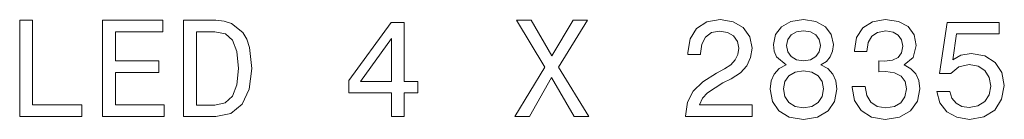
# Model space of a CAD drawing. Extents: x 0 to 420, y 0 to 297.
# Tile 19 of 25: x 288.54 to 324.15, y 117.63 to 121.26. Entities that reach past the tile are written whole.
import ezdxf

# ---------------------------------------------------------------- set-up
doc = ezdxf.new("R2010")
doc.units = 0

msp = doc.modelspace()

# ---------------------------------------------------------------- linework, layer by layer
at = {"color": 7, "lineweight": 13}
for points in [[(288.537354, 117.730057), (290.786652, 117.730057), (290.786652, 118.153687), (289.001343, 118.153687), (289.001343, 121.230057), (288.537354, 121.230057)], [(291.538086, 117.730057), (293.757111, 117.730057), (293.757111, 118.153687), (292.002045, 118.153687), (292.002045, 119.338844), (293.56546, 119.338844), (293.56546, 119.757431), (292.002045, 119.757431), (292.002045, 120.806427), (293.716766, 120.806427), (293.716766, 121.230057), (291.538086, 121.230057)], [(295.628143, 121.230057), (294.463165, 121.230057), (294.463165, 117.730057), (295.628143, 117.730057), (296.177856, 117.841011), (296.586365, 118.178902), (296.838501, 118.728615), (296.929291, 119.480057), (296.848602, 120.246628), (296.747742, 120.549225), (296.606506, 120.791298), (296.198029, 121.119102), (295.930725, 121.199799)], [(301.982605, 117.730057), (302.436493, 117.730057), (302.436493, 118.597488), (302.93576, 118.597488), (302.93576, 119.000954), (302.436493, 119.000954), (302.436493, 121.154411), (301.97757, 121.154411), (300.444427, 119.041298), (300.444427, 118.597488), (301.982605, 118.597488)], [(306.440826, 117.730057), (306.970367, 117.730057), (307.772217, 119.147202), (308.589233, 117.730057), (309.12381, 117.730057), (308.029419, 119.530487), (309.068329, 121.2351), (308.55896, 121.2351), (307.787354, 119.938988), (307.030884, 121.2351), (306.501343, 121.2351), (307.535187, 119.525444)], [(312.618774, 117.730057), (315.024384, 117.730057), (315.024384, 118.163773), (313.123108, 118.163773), (313.229004, 118.400803), (313.410553, 118.597488), (313.970367, 118.955559), (314.267914, 119.106857), (314.600769, 119.323715), (314.837799, 119.575882), (314.973969, 119.873428), (315.024384, 120.211327), (314.93866, 120.634956), (314.70163, 120.967812), (314.338501, 121.179626), (313.869507, 121.255272), (313.385345, 121.16954), (313.017181, 120.932503), (312.780151, 120.554268), (312.699463, 120.054985), (312.699463, 119.984383), (313.158386, 119.984383), (313.158386, 120.024727), (313.203796, 120.367668), (313.339966, 120.619827), (313.556824, 120.781212), (313.844269, 120.836685), (314.13678, 120.786255), (314.353638, 120.660172), (314.494843, 120.463486), (314.545288, 120.21637), (314.509979, 119.984383), (314.414154, 119.787697), (314.252777, 119.616226), (314.030884, 119.464928), (313.733337, 119.303543), (313.239075, 118.99086), (312.891113, 118.658012), (312.684326, 118.254555), (312.618774, 117.745186)], [(316.259979, 119.616226), (316.002777, 119.475014), (315.826263, 119.278328), (315.715302, 119.031212), (315.679993, 118.733658), (315.760712, 118.284813), (315.992676, 117.936829), (316.370941, 117.714928), (316.885345, 117.629189), (317.394714, 117.714928), (317.772949, 117.936829), (318.004944, 118.284813), (318.090668, 118.733658), (318.050323, 119.031212), (317.944427, 119.278328), (317.762848, 119.475014), (317.510712, 119.616226), (317.712433, 119.737259), (317.853638, 119.903687), (317.939362, 120.105415), (317.969635, 120.352539), (317.888947, 120.710602), (317.677124, 120.99807), (317.334198, 121.184669), (316.885345, 121.255272), (316.431458, 121.184669), (316.088501, 120.99807), (315.871643, 120.710602), (315.79599, 120.352539), (315.821228, 120.105415), (315.906952, 119.903687)], [(318.650482, 118.829483), (318.650482, 118.794174), (318.731171, 118.310028), (318.968201, 117.946915), (319.3414, 117.714928), (319.835632, 117.629189), (320.360107, 117.714928), (320.753479, 117.936829), (321.005646, 118.289856), (321.096436, 118.743744), (321.056091, 119.041298), (320.945129, 119.283371), (320.76358, 119.469971), (320.521515, 119.60614), (320.849304, 119.878471), (320.965302, 120.312187), (320.889648, 120.705559), (320.672791, 121.003113), (320.319763, 121.189713), (319.835632, 121.255272), (319.381744, 121.174583), (319.033752, 120.952682), (318.806824, 120.599655), (318.731171, 120.13063), (318.731171, 120.095329), (319.179993, 120.095329), (319.220367, 120.418098), (319.351471, 120.650085), (319.563293, 120.791298), (319.86084, 120.841728), (320.123108, 120.801384), (320.314728, 120.695473), (320.430725, 120.524002), (320.476105, 120.292015), (320.430725, 120.044899), (320.309692, 119.878471), (320.09787, 119.777611), (319.810425, 119.747345), (319.613739, 119.752388), (319.613739, 119.353973), (319.86084, 119.364059), (320.178558, 119.318672), (320.415588, 119.197639), (320.556824, 119.000954), (320.607239, 118.743744), (320.551758, 118.451241), (320.405518, 118.234383), (320.173523, 118.098213), (319.865875, 118.052826), (319.548157, 118.103256), (319.316162, 118.254555), (319.169922, 118.496628), (319.114441, 118.829483)], [(321.706665, 118.642883), (321.817627, 118.22934), (322.064728, 117.90657), (322.427856, 117.704842), (322.891815, 117.629189), (323.401184, 117.719971), (323.799591, 117.967087), (324.051758, 118.360458), (324.147583, 118.864784), (324.061859, 119.333801), (323.819763, 119.701958), (323.441528, 119.938988), (322.952332, 120.024727), (322.574097, 119.964203), (322.281586, 119.797783), (322.422791, 120.74086), (323.955933, 120.74086), (323.955933, 121.154411), (322.0849, 121.154411), (321.807526, 119.2985), (322.210999, 119.2985), (322.503479, 119.53553), (322.876709, 119.621269), (323.199463, 119.565788), (323.446594, 119.404411), (323.602905, 119.157288), (323.658386, 118.839569), (323.602905, 118.521843), (323.441528, 118.274727), (323.194427, 118.118385), (322.876709, 118.062912), (322.609406, 118.098213), (322.402618, 118.214203), (322.251343, 118.39576), (322.17569, 118.642883)], [(295.592834, 120.81147), (295.976105, 120.735817), (296.238373, 120.50383), (296.394714, 120.090286), (296.445129, 119.480057), (296.389648, 118.889999), (296.233337, 118.476456), (295.966034, 118.22934), (295.592834, 118.148643), (294.932159, 118.148643), (294.932159, 120.81147)], [(316.275116, 120.312187), (316.31546, 120.534088), (316.436493, 120.705559), (316.628143, 120.81147), (316.885345, 120.851814), (317.137512, 120.81147), (317.329132, 120.705559), (317.450195, 120.534088), (317.495575, 120.312187), (317.450195, 120.085243), (317.329132, 119.90873), (317.137512, 119.79274), (316.885345, 119.757431), (316.628143, 119.797783), (316.436493, 119.90873), (316.31546, 120.085243)], [(300.868042, 119.000954), (301.982605, 120.569397), (301.982605, 119.000954)], [(316.164154, 118.743744), (316.209534, 119.01104), (316.355804, 119.212769), (316.582733, 119.343887), (316.885345, 119.389282), (317.182892, 119.343887), (317.409851, 119.212769), (317.556091, 119.01104), (317.606506, 118.743744), (317.556091, 118.456284), (317.409851, 118.239426), (317.182892, 118.098213), (316.885345, 118.052826), (316.582733, 118.098213), (316.355804, 118.239426), (316.209534, 118.456284)]]:
    msp.add_lwpolyline(points, close=True, dxfattribs=at)

doc.saveas('drawing.dxf')
